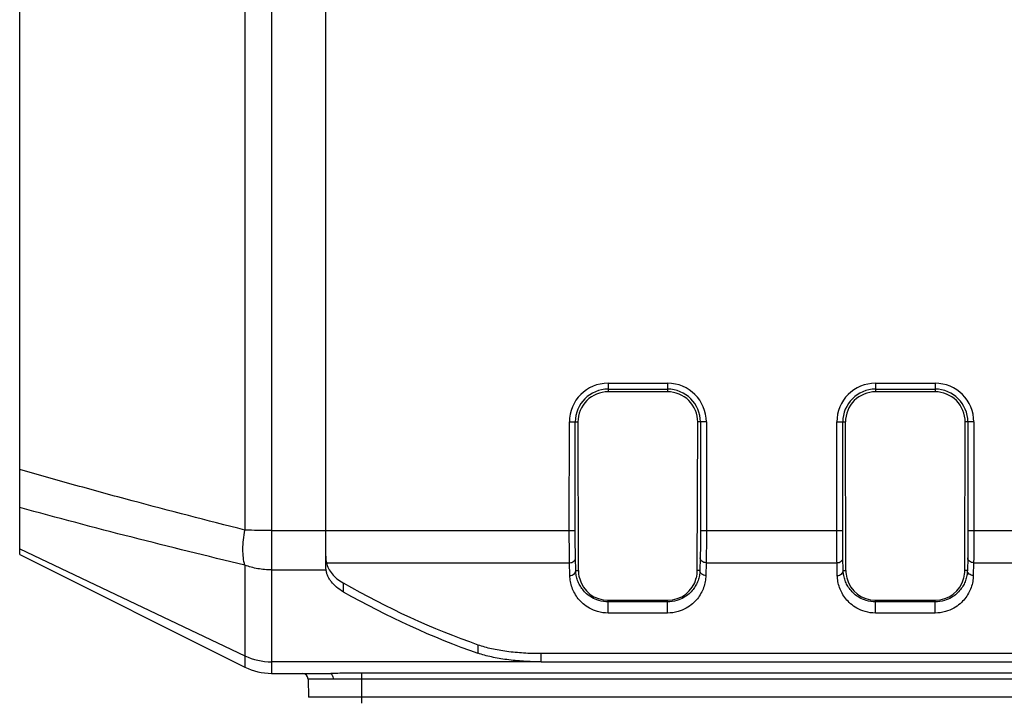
# Model space of a CAD drawing. Header units: millimetres. Extents: x 103 to 457, y -27 to 282.
# Tile 2 of 41: x 117 to 151, y 4 to 27. Entities that reach past the tile are written whole.
import ezdxf

# ---------------------------------------------------------------- set-up
doc = ezdxf.new("R2010")
doc.units = ezdxf.units.MM
doc.header["$LTSCALE"] = 23.1
doc.layers.add('00_COMPONENTS', color=7, linetype='CONTINUOUS')

msp = doc.modelspace()

# ---------------------------------------------------------------- linework, layer by layer
at = {"layer": '00_COMPONENTS'}
for p, q in [((125.884, 39.513), (125.884, 4.86)), ((117.412, 8.86), (117.412, 38.96)), ((124.99, 38.135), (124.99, 9.684)), ((127.712, 8.473), (127.712, 35.37)), ((137.212, 14.624), (137.212, 14.336)), ((137.212, 14.624), (139.212, 14.624)), ((139.212, 14.624), (139.212, 14.336)), ((146.212, 14.624), (146.212, 14.336)), ((146.212, 14.624), (148.212, 14.624)), ((148.212, 14.624), (148.212, 14.336)), ((137.212, 14.424), (139.212, 14.424)), ((139.212, 14.336), (137.212, 14.336)), ((146.212, 14.424), (148.212, 14.424)), ((148.212, 14.336), (146.212, 14.336)), ((135.906, 9.665), (135.908, 13.32)), ((135.908, 13.32), (136.199, 13.32)), ((136.106, 9.665), (136.108, 13.32)), ((136.212, 8.32), (136.199, 13.32)), ((140.213, 8.32), (140.226, 13.32)), ((140.517, 13.32), (140.226, 13.32)), ((140.317, 13.32), (140.319, 9.665)), ((140.517, 13.32), (140.519, 9.665)), ((144.906, 9.665), (144.908, 13.32)), ((144.908, 13.32), (145.199, 13.32)), ((145.106, 9.665), (145.108, 13.32)), ((145.212, 8.32), (145.199, 13.32)), ((149.213, 8.32), (149.226, 13.32)), ((149.517, 13.32), (149.226, 13.32)), ((149.317, 13.32), (149.319, 9.665)), ((149.517, 13.32), (149.519, 9.665)), ((125.884, 9.665), (136.106, 9.665)), ((140.319, 9.665), (144.906, 9.665)), ((144.906, 9.665), (145.106, 9.665)), ((149.319, 9.665), (153.906, 9.665)), ((117.412, 9.055), (124.99, 5.45)), ((117.412, 8.86), (124.99, 5.071)), ((136.124, 8.32), (136.114, 8.744)), ((140.311, 8.744), (140.301, 8.32)), ((145.124, 8.32), (145.114, 8.744)), ((149.311, 8.744), (149.301, 8.32)), ((124.99, 8.501), (124.99, 5.071)), ((125.884, 8.343), (127.721, 8.343)), ((127.732, 8.584), (135.914, 8.584)), ((135.924, 8.155), (135.914, 8.584)), ((136.124, 8.32), (136.212, 8.32)), ((140.301, 8.32), (140.213, 8.32)), ((140.511, 8.584), (140.501, 8.155)), ((140.511, 8.584), (144.914, 8.584)), ((144.924, 8.155), (144.914, 8.584)), ((145.124, 8.32), (145.212, 8.32)), ((149.301, 8.32), (149.213, 8.32)), ((149.511, 8.584), (149.501, 8.155)), ((149.511, 8.584), (153.914, 8.584)), ((128.298, 7.903), (128.298, 7.607)), ((137.212, 6.89), (137.212, 7.32)), ((137.212, 7.32), (139.212, 7.32)), ((139.212, 6.89), (139.212, 7.32)), ((146.212, 6.89), (146.212, 7.32)), ((146.212, 7.32), (148.212, 7.32)), ((148.212, 6.89), (148.212, 7.32)), ((139.212, 7.267), (137.212, 7.267)), ((148.212, 7.267), (146.212, 7.267)), ((139.212, 6.89), (137.212, 6.89)), ((148.212, 6.89), (146.212, 6.89)), ((132.834, 5.538), (132.834, 5.824)), ((134.955, 5.249), (134.955, 5.535)), ((134.955, 5.535), (168.47, 5.535)), ((134.955, 5.249), (125.884, 5.249)), ((134.955, 5.249), (168.47, 5.249)), ((125.884, 4.86), (127.88, 4.86)), ((127.117, 4.665), (127.133, 4.054)), ((127.96, 4.665), (127.117, 4.665)), ((128.912, 4.865), (128.912, 3.86)), ((174.512, 4.865), (128.912, 4.865)), ((174.512, 4.67), (128.912, 4.67)), ((176.291, 4.054), (127.133, 4.054))]:
    msp.add_line(p, q, dxfattribs=at)
for centre, radius, start, end in [((137.212, 13.319), 1.305, 90.0028, 179.9711), ((139.212, 13.319), 1.305, 0.0289, 89.9972), ((146.212, 13.319), 1.305, 90.0028, 179.9711), ((148.212, 13.319), 1.305, 0.0289, 89.9972), ((137.212, 13.319), 1.105, 89.9994, 179.9744), ((137.212, 13.322), 1.014, 90.0004, 180.1501), ((139.212, 13.319), 1.105, 0.0256, 90.0006), ((139.212, 13.322), 1.014, 359.8499, 89.9996), ((146.212, 13.319), 1.105, 89.9994, 179.9744), ((146.212, 13.322), 1.014, 90.0004, 180.1501), ((148.212, 13.319), 1.105, 0.0256, 90.0006), ((148.212, 13.322), 1.014, 359.8499, 89.9996), ((137.212, 8.322), 1.001, 180.1506, 194.6643), ((139.212, 8.322), 1.001, 345.3357, 359.8494), ((146.212, 8.322), 1.001, 180.1506, 194.6643), ((148.212, 8.322), 1.001, 345.3357, 359.8494), ((125.883, 7.334), 2.084, 244.6395, 270.0473), ((125.884, 6.86), 2, 243.4349, 270), ((126.918, 4.66), 0.2, 1.5, 90)]:
    msp.add_arc(centre, radius, start, end, dxfattribs=at)
for centre, major_axis, ratio, start_param, end_param in [((137.212, 8.32), (0, 1), 1, -4.458976, -3.141593), ((139.212, 8.32), (0, 1), 1, -3.141593, -1.824209), ((146.212, 8.32), (0, 1), 1, -4.458976, -3.141593), ((148.212, 8.32), (0, 1), 1, -3.141593, -1.824209), ((133.712, 24.865), (16.435, -16.435), 0.727061, -1.211844, -0.985394), ((133.712, 24.865), (16.678, -16.678), 0.727061, -1.207824, -0.984764)]:
    msp.add_ellipse(centre, major_axis=major_axis, ratio=ratio, start_param=start_param, end_param=end_param, dxfattribs=at)
for points, knots in [([(124.99, 9.684), (123.722, 10.002), (121.823, 10.494), (119.3, 11.183), (118.041, 11.54), (117.412, 11.722)], [0, 0, 0, 0, 0.499769, 0.749819, 1, 1, 1, 1]), ([(124.99, 8.501), (123.722, 8.804), (121.19, 9.428), (118.669, 10.095), (117.412, 10.442)], [0, 0, 0, 0, 0.500205, 1, 1, 1, 1]), ([(124.99, 8.501), (124.966, 8.582), (124.932, 8.76), (124.917, 9.047), (124.935, 9.36), (124.968, 9.575), (124.99, 9.684)], [0, 0, 0, 0, 0.212823, 0.455057, 0.720237, 1, 1, 1, 1]), ([(125.884, 9.665), (125.731, 9.665), (125.433, 9.668), (125.135, 9.678), (124.99, 9.684)], [0, 0, 0, 0, 0.513724, 1, 1, 1, 1]), ([(135.914, 8.584), (135.912, 8.655), (135.91, 8.814), (135.907, 9.175), (135.906, 9.464), (135.906, 9.665)], [0, 0, 0, 0, 0.19883, 0.440701, 1, 1, 1, 1]), ([(136.114, 8.744), (136.112, 8.805), (136.11, 8.94), (136.107, 9.247), (136.106, 9.493), (136.106, 9.665)], [0, 0, 0, 0, 0.198834, 0.440704, 1, 1, 1, 1]), ([(140.319, 9.665), (140.319, 9.493), (140.318, 9.247), (140.315, 8.94), (140.313, 8.805), (140.311, 8.744)], [0, 0, 0, 0, 0.559287, 0.801159, 1, 1, 1, 1]), ([(140.519, 9.665), (140.519, 9.464), (140.518, 9.175), (140.515, 8.814), (140.512, 8.655), (140.511, 8.584)], [0, 0, 0, 0, 0.55929, 0.801162, 1, 1, 1, 1]), ([(144.914, 8.584), (144.912, 8.655), (144.91, 8.814), (144.907, 9.175), (144.906, 9.464), (144.906, 9.665)], [0, 0, 0, 0, 0.19883, 0.440701, 1, 1, 1, 1]), ([(145.114, 8.744), (145.112, 8.805), (145.11, 8.94), (145.107, 9.247), (145.106, 9.493), (145.106, 9.665)], [0, 0, 0, 0, 0.198834, 0.440704, 1, 1, 1, 1]), ([(149.319, 9.665), (149.319, 9.493), (149.318, 9.247), (149.315, 8.94), (149.313, 8.805), (149.311, 8.744)], [0, 0, 0, 0, 0.559287, 0.801159, 1, 1, 1, 1]), ([(149.519, 9.665), (149.519, 9.464), (149.518, 9.175), (149.515, 8.814), (149.512, 8.655), (149.511, 8.584)], [0, 0, 0, 0, 0.55929, 0.801162, 1, 1, 1, 1]), ([(127.712, 8.799), (127.712, 8.761), (127.715, 8.689), (127.725, 8.617), (127.732, 8.584)], [0, 0, 0, 0, 0.529208, 1, 1, 1, 1]), ([(135.914, 8.584), (135.939, 8.584), (135.99, 8.592), (136.055, 8.626), (136.094, 8.671), (136.111, 8.712), (136.113, 8.733), (136.114, 8.744)], [0, 0, 0, 0, 0.273839, 0.534612, 0.774796, 0.888672, 1, 1, 1, 1]), ([(140.511, 8.584), (140.485, 8.584), (140.435, 8.592), (140.369, 8.626), (140.33, 8.671), (140.314, 8.712), (140.311, 8.733), (140.311, 8.744)], [0, 0, 0, 0, 0.273839, 0.534612, 0.774796, 0.888672, 1, 1, 1, 1]), ([(144.914, 8.584), (144.939, 8.584), (144.99, 8.592), (145.055, 8.626), (145.094, 8.671), (145.111, 8.712), (145.113, 8.733), (145.114, 8.744)], [0, 0, 0, 0, 0.273839, 0.534612, 0.774796, 0.888672, 1, 1, 1, 1]), ([(149.511, 8.584), (149.485, 8.584), (149.435, 8.592), (149.369, 8.626), (149.33, 8.671), (149.314, 8.712), (149.311, 8.733), (149.311, 8.744)], [0, 0, 0, 0, 0.273839, 0.534612, 0.774796, 0.888672, 1, 1, 1, 1]), ([(125.884, 8.343), (125.731, 8.343), (125.426, 8.369), (125.131, 8.448), (124.99, 8.501)], [0, 0, 0, 0, 0.505997, 1, 1, 1, 1]), ([(127.721, 8.343), (127.72, 8.354), (127.714, 8.397), (127.712, 8.44), (127.712, 8.473)], [0, 0, 0, 0, 0.237143, 1, 1, 1, 1]), ([(128.298, 7.607), (128.219, 7.652), (128.074, 7.75), (127.923, 7.901), (127.832, 8.032), (127.78, 8.133), (127.742, 8.236), (127.726, 8.308), (127.721, 8.343)], [0, 0, 0, 0, 0.281987, 0.538201, 0.658454, 0.774673, 0.888079, 1, 1, 1, 1]), ([(127.732, 8.584), (127.748, 8.517), (127.796, 8.384), (127.919, 8.201), (128.088, 8.036), (128.224, 7.945), (128.298, 7.903)], [0, 0, 0, 0, 0.225486, 0.46295, 0.719639, 1, 1, 1, 1]), ([(135.924, 8.155), (135.949, 8.155), (136, 8.164), (136.066, 8.199), (136.105, 8.245), (136.121, 8.287), (136.124, 8.309), (136.124, 8.32)], [0, 0, 0, 0, 0.271089, 0.530566, 0.771807, 0.887024, 1, 1, 1, 1]), ([(137.212, 7.267), (137.106, 7.267), (136.912, 7.295), (136.669, 7.401), (136.489, 7.532), (136.355, 7.674), (136.255, 7.825), (136.183, 7.983), (136.138, 8.149), (136.125, 8.263), (136.124, 8.32)], [0, 0, 0, 0, 0.191337, 0.344506, 0.472462, 0.586613, 0.693338, 0.796109, 0.897698, 1, 1, 1, 1]), ([(140.301, 8.32), (140.299, 8.263), (140.287, 8.149), (140.242, 7.983), (140.17, 7.825), (140.07, 7.674), (139.936, 7.532), (139.756, 7.401), (139.512, 7.295), (139.319, 7.267), (139.212, 7.267)], [0, 0, 0, 0, 0.102301, 0.203891, 0.306663, 0.413387, 0.527539, 0.655497, 0.808669, 1, 1, 1, 1]), ([(140.501, 8.155), (140.475, 8.155), (140.425, 8.164), (140.359, 8.199), (140.32, 8.245), (140.304, 8.287), (140.301, 8.309), (140.301, 8.32)], [0, 0, 0, 0, 0.271089, 0.530566, 0.771807, 0.887024, 1, 1, 1, 1]), ([(144.924, 8.155), (144.949, 8.155), (145, 8.164), (145.066, 8.199), (145.105, 8.245), (145.121, 8.287), (145.124, 8.309), (145.124, 8.32)], [0, 0, 0, 0, 0.271089, 0.530566, 0.771807, 0.887024, 1, 1, 1, 1]), ([(146.212, 7.267), (146.106, 7.267), (145.912, 7.295), (145.669, 7.401), (145.489, 7.532), (145.355, 7.674), (145.255, 7.825), (145.183, 7.983), (145.138, 8.149), (145.125, 8.263), (145.124, 8.32)], [0, 0, 0, 0, 0.191337, 0.344506, 0.472462, 0.586613, 0.693338, 0.796109, 0.897698, 1, 1, 1, 1]), ([(149.301, 8.32), (149.299, 8.263), (149.287, 8.149), (149.242, 7.983), (149.17, 7.825), (149.07, 7.674), (148.936, 7.532), (148.756, 7.401), (148.512, 7.295), (148.319, 7.267), (148.212, 7.267)], [0, 0, 0, 0, 0.102301, 0.203891, 0.306663, 0.413387, 0.527539, 0.655497, 0.808669, 1, 1, 1, 1]), ([(149.501, 8.155), (149.475, 8.155), (149.425, 8.164), (149.359, 8.199), (149.32, 8.245), (149.304, 8.287), (149.301, 8.309), (149.301, 8.32)], [0, 0, 0, 0, 0.271089, 0.530566, 0.771807, 0.887024, 1, 1, 1, 1]), ([(137.212, 6.89), (137.094, 6.89), (136.873, 6.92), (136.589, 7.039), (136.372, 7.193), (136.207, 7.365), (136.083, 7.549), (135.995, 7.743), (135.94, 7.946), (135.925, 8.085), (135.924, 8.155)], [0, 0, 0, 0, 0.178092, 0.329255, 0.458837, 0.575572, 0.685019, 0.790667, 0.894991, 1, 1, 1, 1]), ([(140.501, 8.155), (140.499, 8.085), (140.485, 7.946), (140.43, 7.743), (140.341, 7.549), (140.218, 7.365), (140.053, 7.193), (139.835, 7.039), (139.551, 6.92), (139.331, 6.89), (139.212, 6.89)], [0, 0, 0, 0, 0.105008, 0.209331, 0.314979, 0.424426, 0.541162, 0.670747, 0.821911, 1, 1, 1, 1]), ([(146.212, 6.89), (146.094, 6.89), (145.873, 6.92), (145.589, 7.039), (145.372, 7.193), (145.207, 7.365), (145.083, 7.549), (144.995, 7.743), (144.94, 7.946), (144.925, 8.085), (144.924, 8.155)], [0, 0, 0, 0, 0.178092, 0.329255, 0.458837, 0.575572, 0.685019, 0.790667, 0.894991, 1, 1, 1, 1]), ([(149.501, 8.155), (149.499, 8.085), (149.485, 7.946), (149.43, 7.743), (149.341, 7.549), (149.218, 7.365), (149.053, 7.193), (148.835, 7.039), (148.551, 6.92), (148.331, 6.89), (148.212, 6.89)], [0, 0, 0, 0, 0.105008, 0.209331, 0.314979, 0.424426, 0.541162, 0.670747, 0.821911, 1, 1, 1, 1]), ([(132.834, 5.824), (132.906, 5.799), (133.056, 5.752), (133.292, 5.694), (133.544, 5.644), (133.904, 5.59), (134.376, 5.546), (134.76, 5.535), (134.955, 5.535)], [0, 0, 0, 0, 0.106288, 0.219643, 0.339364, 0.464599, 0.7276, 1, 1, 1, 1]), ([(134.955, 5.249), (134.76, 5.249), (134.376, 5.261), (133.904, 5.305), (133.544, 5.359), (133.292, 5.408), (133.056, 5.467), (132.906, 5.513), (132.834, 5.538)], [0, 0, 0, 0, 0.272407, 0.535415, 0.660651, 0.780372, 0.893723, 1, 1, 1, 1]), ([(127.854, 4.86), (127.86, 4.86), (127.875, 4.857), (127.895, 4.845), (127.913, 4.827), (127.935, 4.792), (127.954, 4.738), (127.959, 4.69), (127.96, 4.665)], [0, 0, 0, 0, 0.086177, 0.179784, 0.285801, 0.406181, 0.686022, 1, 1, 1, 1]), ([(128.912, 4.865), (128.734, 4.865), (128.471, 4.864), (128.127, 4.861), (127.961, 4.86), (127.88, 4.86)], [0, 0, 0, 0, 0.518222, 0.765906, 1, 1, 1, 1]), ([(128.912, 4.67), (128.747, 4.67), (128.503, 4.669), (128.186, 4.666), (128.034, 4.665), (127.96, 4.665)], [0, 0, 0, 0, 0.52023, 0.767607, 1, 1, 1, 1])]:
    msp.add_open_spline(points, degree=3, knots=knots, dxfattribs=at)

doc.saveas('drawing.dxf')
